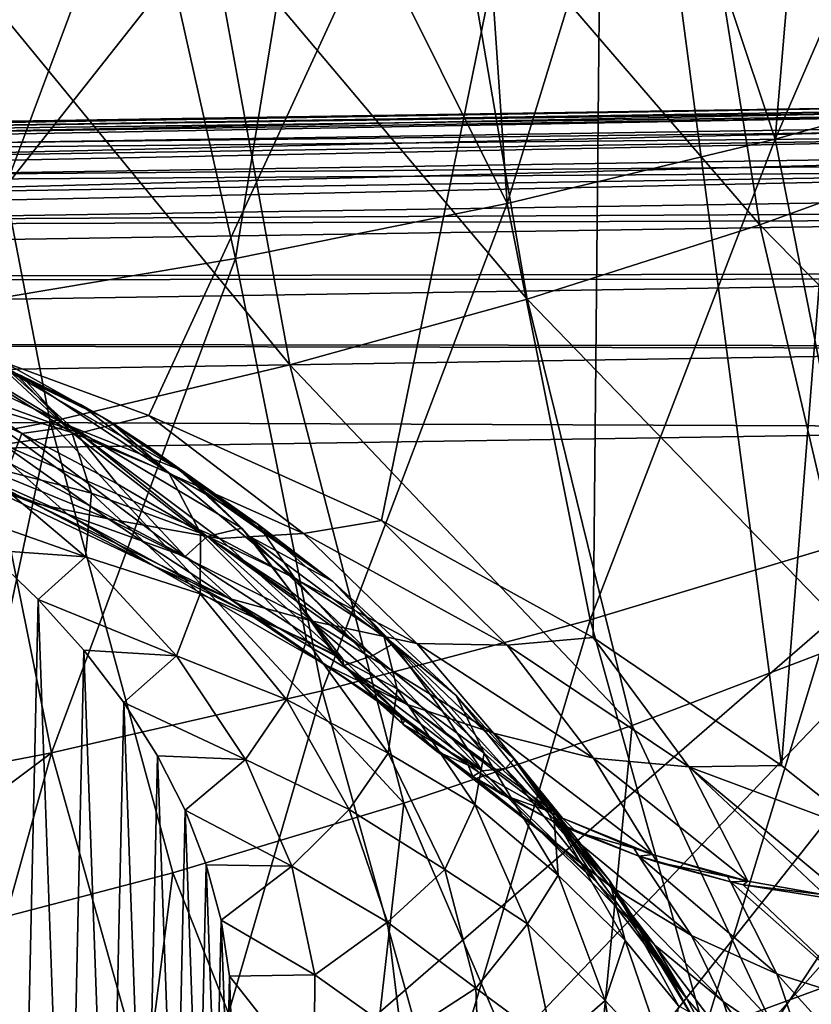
# Model space of a CAD drawing. Header units: metres. Extents: x -109 to 109, y -78 to 121.
# Tile 159 of 256: x -69.19 to -65.83, y 17.96 to 22.14. Entities that reach past the tile are written whole.
import ezdxf

# ---------------------------------------------------------------- set-up
doc = ezdxf.new("R2010")
doc.units = ezdxf.units.M
doc.layers.add('solid_508554_SW0001', color=7, linetype='CONTINUOUS')

msp = doc.modelspace()

# ---------------------------------------------------------------- linework, layer by layer
at = {"layer": 'solid_508554_SW0001'}
for points in [[(-50.993294, 17.104359, 18.146997), (-80.362289, 29.191317, 9.359159), (-81.084099, 11.886697, 20.357214)], [(-59.260422, 21.744301, 14.884842), (-59.990646, 22.288847, 14.510878), (-80.362289, 29.191317, 9.359159)], [(-58.51569, 21.215424, 15.249359), (-59.260422, 21.744301, 14.884842), (-80.362289, 29.191317, 9.359159)], [(-58.21777, 21.010979, 15.39064), (-58.51569, 21.215424, 15.249359), (-80.362289, 29.191317, 9.359159)], [(-57.757755, 20.702965, 15.603906), (-58.21777, 21.010979, 15.39064), (-80.362289, 29.191317, 9.359159)], [(-56.987602, 20.207561, 15.948038), (-57.757755, 20.702965, 15.603906), (-80.362289, 29.191317, 9.359159)], [(-56.207836, 19.730379, 16.280918), (-56.987602, 20.207561, 15.948038), (-80.362289, 29.191317, 9.359159)], [(-55.41935, 19.271812, 16.602261), (-56.207836, 19.730379, 16.280918), (-80.362289, 29.191317, 9.359159)], [(-54.744732, 18.897827, 16.865499), (-55.41935, 19.271812, 16.602261), (-80.362289, 29.191317, 9.359159)], [(-54.624622, 18.832989, 16.911255), (-54.744732, 18.897827, 16.865499), (-80.362289, 29.191317, 9.359159)], [(-53.824814, 18.414158, 17.207701), (-54.624622, 18.832989, 16.911255), (-80.362289, 29.191317, 9.359159)], [(-53.021309, 18.015802, 17.49124), (-53.824814, 18.414158, 17.207701), (-80.362289, 29.191317, 9.359159)], [(-52.213608, 17.636927, 17.762522), (-53.021309, 18.015802, 17.49124), (-80.362289, 29.191317, 9.359159)], [(-51.13327, 17.163078, 18.104404), (-52.213608, 17.636927, 17.762522), (-80.362289, 29.191317, 9.359159)], [(-50.993294, 17.104359, 18.146997), (-51.13327, 17.163078, 18.104404), (-80.362289, 29.191317, 9.359159)], [(-80.387276, 6.654893, -29.697725), (-79.621246, 24.952671, -39.252457), (-64.826683, 7.808982, -30.91048)], [(-79.621246, 24.952671, -39.252457), (-64.873642, 7.869113, -30.939934), (-64.826683, 7.808982, -30.91048)], [(-79.621246, 24.952671, -39.252457), (-66.059677, 9.499816, -31.742121), (-64.873642, 7.869113, -30.939934)], [(-79.621246, 24.952671, -39.252457), (-66.262306, 9.802677, -31.8918), (-66.059677, 9.499816, -31.742121)], [(-79.621246, 24.952671, -39.252457), (-67.165077, 11.258933, -32.614323), (-66.262306, 9.802677, -31.8918)], [(-79.621246, 24.952671, -39.252457), (-67.485687, 11.825353, -32.896553), (-67.165077, 11.258933, -32.614323)], [(-79.621246, 24.952671, -39.252457), (-68.137512, 13.078106, -33.523018), (-67.485687, 11.825353, -32.896553)], [(-79.621246, 24.952671, -39.252457), (-68.531021, 13.915599, -33.943481), (-68.137512, 13.078106, -33.523018)], [(-79.621246, 24.952671, -39.252457), (-68.970345, 14.945416, -34.462257), (-68.531021, 13.915599, -33.943481)], [(-79.621246, 24.952671, -39.252457), (-69.393433, 16.062546, -35.027119), (-68.970345, 14.945416, -34.462257)], [(-73.458595, 24.542562, 6.387039), (-66.705841, 24.654289, 6.56584), (-73.283516, 21.659458, 1.773109)], [(-66.705841, 24.654289, 6.56584), (-72.042702, 21.454233, 1.444681), (-73.283516, 21.659458, 1.773109)], [(-66.705841, 24.654289, 6.56584), (-70.84742, 21.183969, 1.012168), (-72.042702, 21.454233, 1.444681)], [(-66.705841, 24.654289, 6.56584), (-69.710106, 20.851372, 0.4799), (-70.84742, 21.183969, 1.012168)], [(-66.705841, 24.654289, 6.56584), (-68.642242, 20.460072, -0.146311), (-69.710106, 20.851372, 0.4799)], [(-66.705841, 24.654289, 6.56584), (-67.654594, 20.013899, -0.860337), (-68.642242, 20.460072, -0.146311)], [(-66.705841, 24.654289, 6.56584), (-66.756332, 19.517147, -1.655306), (-67.654594, 20.013899, -0.860337)], [(-66.705841, 24.654289, 6.56584), (-65.956345, 18.974257, -2.524111), (-66.756332, 19.517147, -1.655306)], [(-66.705841, 24.654289, 6.56584), (-65.510025, 24.652254, 6.562585), (-65.956345, 18.974257, -2.524111)], [(-65.510025, 24.652254, 6.562585), (-65.595711, 18.687075, -2.983698), (-65.956345, 18.974257, -2.524111)], [(-65.983765, 21.632599, -37.254818), (-65.832191, 23.419935, -38.055756), (-65.14048, 23.57373, -37.878468)], [(-64.870247, 21.941881, -37.012699), (-65.983765, 21.632599, -37.254818), (-65.14048, 23.57373, -37.878468)], [(-65.983765, 21.632599, -37.254818), (-66.534294, 23.280617, -38.203506), (-65.832191, 23.419935, -38.055756)], [(-65.087151, 21.618057, -33.243164), (-65.342827, 23.342867, -34.083305), (-66.332047, 23.042824, -34.345322)], [(-67.121071, 21.360088, -37.41848), (-67.244919, 23.15608, -38.321445), (-66.534294, 23.280617, -38.203506)], [(-65.983765, 21.632599, -37.254818), (-67.121071, 21.360088, -37.41848), (-66.534294, 23.280617, -38.203506)], [(-67.121071, 21.360088, -37.41848), (-67.962181, 23.04661, -38.409348), (-67.244919, 23.15608, -38.321445)], [(-68.275467, 21.125732, -37.503155), (-68.684181, 22.952465, -38.467045), (-67.962181, 23.04661, -38.409348)], [(-67.121071, 21.360088, -37.41848), (-68.275467, 21.125732, -37.503155), (-67.962181, 23.04661, -38.409348)], [(-66.048782, 21.268942, -33.463921), (-66.332047, 23.042824, -34.345322), (-67.349495, 22.779751, -34.527023)], [(-66.048782, 21.268942, -33.463921), (-65.087151, 21.618057, -33.243164), (-66.332047, 23.042824, -34.345322)], [(-69.440239, 20.93092, -37.508297), (-69.409004, 22.873882, -38.494408), (-68.684181, 22.952465, -38.467045)], [(-68.275467, 21.125732, -37.503155), (-69.440239, 20.93092, -37.508297), (-68.684181, 22.952465, -38.467045)], [(-67.036682, 20.95381, -33.606388), (-67.349495, 22.779751, -34.527023), (-68.387352, 22.55529, -34.627754)], [(-67.036682, 20.95381, -33.606388), (-66.048782, 21.268942, -33.463921), (-67.349495, 22.779751, -34.527023)], [(-68.043541, 20.674629, -33.6702), (-68.387352, 22.55529, -34.627754), (-69.437775, 22.371067, -34.646889)], [(-68.043541, 20.674629, -33.6702), (-67.036682, 20.95381, -33.606388), (-68.387352, 22.55529, -34.627754)], [(-69.062057, 20.433371, -33.655014), (-69.437775, 22.371067, -34.646889), (-70.085068, 20.232206, -33.560596)], [(-69.062057, 20.433371, -33.655014), (-68.043541, 20.674629, -33.6702), (-69.437775, 22.371067, -34.646889)], [(-65.64592, 19.930784, -36.3853), (-65.983765, 21.632599, -37.254818), (-64.870247, 21.941881, -37.012699)], [(-63.710815, 21.794643, 9.339501), (-80.523903, 21.531887, 8.885709), (-80.512398, 21.516426, 8.469574)], [(-63.710815, 21.794643, 9.339501), (-63.718479, 21.770319, 9.636626), (-80.523903, 21.531887, 8.885709)], [(-63.707085, 21.79587, 9.200975), (-63.710815, 21.794643, 9.339501), (-80.512398, 21.516426, 8.469574)], [(-63.699322, 21.779055, 8.923787), (-63.707085, 21.79587, 9.200975), (-80.512398, 21.516426, 8.469574)], [(-63.699322, 21.779055, 8.923787), (-80.512398, 21.516426, 8.469574), (-80.50016, 21.443455, 8.059617)], [(-63.694729, 21.75791, 8.766254), (-63.699322, 21.779055, 8.923787), (-80.50016, 21.443455, 8.059617)], [(-63.721359, 21.752537, 9.753398), (-80.534454, 21.489536, 9.299997), (-80.523903, 21.531887, 8.885709)], [(-63.721359, 21.752537, 9.753398), (-63.728661, 21.681799, 10.063983), (-80.534454, 21.489536, 9.299997)], [(-63.718479, 21.770319, 9.636626), (-63.721359, 21.752537, 9.753398), (-80.523903, 21.531887, 8.885709)], [(-63.687096, 21.706072, 8.514254), (-63.694729, 21.75791, 8.766254), (-80.50016, 21.443455, 8.059617)], [(-63.687096, 21.706072, 8.514254), (-80.50016, 21.443455, 8.059617), (-80.487427, 21.314381, 7.663742)], [(-63.681664, 21.657242, 8.341669), (-63.687096, 21.706072, 8.514254), (-80.487427, 21.314381, 7.663742)], [(-63.730751, 21.653547, 10.15751), (-80.543846, 21.390196, 9.704451), (-80.534454, 21.489536, 9.299997)], [(-63.730751, 21.653547, 10.15751), (-63.737419, 21.532185, 10.473996), (-80.543846, 21.390196, 9.704451)], [(-63.728661, 21.681799, 10.063983), (-63.730751, 21.653547, 10.15751), (-80.534454, 21.489536, 9.299997)], [(-63.674377, 21.577099, 8.118782), (-63.681664, 21.657242, 8.341669), (-80.487427, 21.314381, 7.663742)], [(-66.768036, 19.592203, -36.513882), (-67.121071, 21.360088, -37.41848), (-65.983765, 21.632599, -37.254818)], [(-65.64592, 19.930784, -36.3853), (-66.768036, 19.592203, -36.513882), (-65.983765, 21.632599, -37.254818)], [(-64.70787, 19.902414, -32.415154), (-65.087151, 21.618057, -33.243164), (-66.048782, 21.268942, -33.463921)], [(-63.674377, 21.577099, 8.118782), (-80.487427, 21.314381, 7.663742), (-80.474464, 21.131899, 7.289943)], [(-63.668171, 21.495998, 7.936211), (-63.674377, 21.577099, 8.118782), (-80.474464, 21.131899, 7.289943)], [(-63.737419, 21.532185, 10.473996), (-63.738808, 21.499577, 10.544061), (-80.543846, 21.390196, 9.704451)], [(-63.738808, 21.499577, 10.544061), (-80.551903, 21.235777, 10.091269), (-80.543846, 21.390196, 9.704451)], [(-63.738808, 21.499577, 10.544061), (-63.744568, 21.324644, 10.857984), (-80.551903, 21.235777, 10.091269)], [(-63.668171, 21.495998, 7.936211), (-80.474464, 21.131899, 7.289943), (-63.661411, 21.394615, 7.744982)], [(-69.888519, 15.997993, -1.602244), (-63.661411, 21.394615, 7.744982), (-80.474464, 21.131899, 7.289943)], [(-69.888519, 15.997993, -1.602244), (-69.189857, 15.607088, -2.27931), (-63.661411, 21.394615, 7.744982)], [(-69.189857, 15.607088, -2.27931), (-68.583122, 15.179529, -3.019865), (-63.661411, 21.394615, 7.744982)], [(-68.583122, 15.179529, -3.019865), (-68.075935, 14.720689, -3.814599), (-63.661411, 21.394615, 7.744982)], [(-67.906921, 19.290495, -36.563141), (-68.275467, 21.125732, -37.503155), (-67.121071, 21.360088, -37.41848)], [(-68.075935, 14.720689, -3.814599), (-67.67469, 14.236339, -4.653518), (-63.661411, 21.394615, 7.744982)], [(-66.768036, 19.592203, -36.513882), (-67.906921, 19.290495, -36.563141), (-67.121071, 21.360088, -37.41848)], [(-67.67469, 14.236339, -4.653518), (-67.384422, 13.732571, -5.52607), (-63.661411, 21.394615, 7.744982)], [(-67.384422, 13.732571, -5.52607), (-63.661411, 7.111581, -16.993959), (-63.661411, 21.394615, 7.744982)], [(-63.744568, 21.324644, 10.857984), (-63.745373, 21.293591, 10.905612), (-80.551903, 21.235777, 10.091269)], [(-63.745373, 21.293591, 10.905612), (-80.558464, 21.029257, 10.452997), (-80.551903, 21.235777, 10.091269)], [(-63.745373, 21.293591, 10.905612), (-63.749958, 21.063576, 11.207814), (-80.558464, 21.029257, 10.452997)], [(-65.636734, 19.507519, -32.595673), (-66.048782, 21.268942, -33.463921), (-67.036682, 20.95381, -33.606388)], [(-65.636734, 19.507519, -32.595673), (-64.70787, 19.902414, -32.415154), (-66.048782, 21.268942, -33.463921)], [(-69.055984, 19.027418, -36.532772), (-69.440239, 20.93092, -37.508297), (-68.275467, 21.125732, -37.503155)], [(-67.906921, 19.290495, -36.563141), (-69.055984, 19.027418, -36.532772), (-68.275467, 21.125732, -37.503155)], [(-63.750324, 21.039551, 11.235207), (-80.563408, 20.774622, 10.782657), (-80.558464, 21.029257, 10.452997)], [(-63.750324, 21.039551, 11.235207), (-63.753471, 20.754505, 11.516084), (-80.563408, 20.774622, 10.782657)], [(-63.749958, 21.063576, 11.207814), (-63.750324, 21.039551, 11.235207), (-80.558464, 21.029257, 10.452997)], [(-66.589767, 19.14377, -32.700207), (-67.036682, 20.95381, -33.606388), (-68.043541, 20.674629, -33.6702)], [(-66.589767, 19.14377, -32.700207), (-65.636734, 19.507519, -32.595673), (-67.036682, 20.95381, -33.606388)], [(-69.055984, 19.027418, -36.532772), (-70.208916, 18.805021, -36.422596), (-69.440239, 20.93092, -37.508297)], [(-68.938278, 20.385115, -0.304502), (-69.966713, 20.759102, 0.296079), (-69.710106, 20.851372, 0.4799)], [(-68.938278, 20.385115, -0.304502), (-69.710106, 20.851372, 0.4799), (-68.642242, 20.460072, -0.146311)], [(-68.83905, 20.452728, -4.64919), (-69.532265, 20.837761, -3.983553), (-69.228386, 20.642401, -3.811715)], [(-69.211594, 20.640289, -4.757524), (-69.532265, 20.837761, -3.983553), (-68.83905, 20.452728, -4.64919)], [(-63.753563, 20.742352, 11.526501), (-80.566635, 20.476778, 11.073894), (-80.563408, 20.774622, 10.782657)], [(-63.753471, 20.754505, 11.516084), (-63.753563, 20.742352, 11.526501), (-80.563408, 20.774622, 10.782657)], [(-69.181725, 20.383026, -3.110682), (-68.973808, 20.413479, -3.63091), (-69.786453, 20.801767, -2.958375)], [(-69.228386, 20.642401, -3.811715), (-69.786453, 20.801767, -2.958375), (-68.973808, 20.413479, -3.63091)], [(-69.608284, 20.584536, -2.778079), (-69.181725, 20.383026, -3.110682), (-69.786453, 20.801767, -2.958375)], [(-68.970406, 20.388023, -5.52487), (-69.606056, 20.783094, -4.840108), (-69.264351, 20.662338, -4.770273)], [(-69.438202, 20.529406, -5.541291), (-69.606056, 20.783094, -4.840108), (-68.970406, 20.388023, -5.52487)], [(-63.753563, 20.742352, 11.526501), (-63.755032, 20.407707, 11.77389), (-80.566635, 20.476778, 11.073894)], [(-69.261055, 20.33709, -0.519363), (-69.966713, 20.759102, 0.296079), (-68.938278, 20.385115, -0.304502)], [(-68.970406, 20.388023, -5.52487), (-69.264351, 20.662338, -4.770273), (-69.211594, 20.640289, -4.757524)], [(-67.560219, 18.813416, -32.728657), (-68.043541, 20.674629, -33.6702), (-69.062057, 20.433371, -33.655014)], [(-67.560219, 18.813416, -32.728657), (-66.589767, 19.14377, -32.700207), (-68.043541, 20.674629, -33.6702)], [(-68.5168, 20.231693, -4.521619), (-69.228386, 20.642401, -3.811715), (-68.973808, 20.413479, -3.63091)], [(-68.83905, 20.452728, -4.64919), (-69.228386, 20.642401, -3.811715), (-68.5168, 20.231693, -4.521619)], [(-69.183022, 20.627924, -4.750399), (-69.211594, 20.640289, -4.757524), (-68.83905, 20.452728, -4.64919)], [(-68.970406, 20.388023, -5.52487), (-69.211594, 20.640289, -4.757524), (-69.183022, 20.627924, -4.750399)], [(-68.932518, 20.505587, -4.679736), (-69.183022, 20.627924, -4.750399), (-68.83905, 20.452728, -4.64919)], [(-68.558403, 20.216066, -5.464692), (-69.183022, 20.627924, -4.750399), (-68.932518, 20.505587, -4.679736)], [(-68.970406, 20.388023, -5.52487), (-69.183022, 20.627924, -4.750399), (-68.558403, 20.216066, -5.464692)], [(-69.231743, 20.255459, -2.700621), (-69.181725, 20.383026, -3.110682), (-69.608284, 20.584536, -2.778079)], [(-68.886627, 20.129984, -6.233109), (-69.438202, 20.529406, -5.541291), (-68.970406, 20.388023, -5.52487)], [(-69.386696, 20.258144, -6.170133), (-69.438202, 20.529406, -5.541291), (-68.886627, 20.129984, -6.233109)], [(-68.932518, 20.505587, -4.679736), (-68.83905, 20.452728, -4.64919), (-68.807907, 20.434126, -4.638469)], [(-68.558403, 20.216066, -5.464692), (-68.932518, 20.505587, -4.679736), (-68.807907, 20.434126, -4.638469)], [(-80.566635, 20.476778, 11.073894), (-63.755032, 20.407707, 11.77389), (-80.568085, 20.144991, 11.318851)], [(-69.136345, 20.089407, -1.487629), (-70.044922, 20.450726, -0.899753), (-69.7575, 20.406616, -0.642418)], [(-69.432022, 20.203648, -1.7201), (-70.044922, 20.450726, -0.899753), (-69.136345, 20.089407, -1.487629)], [(-67.986618, 19.958836, -0.9892), (-68.938278, 20.385115, -0.304502), (-68.642242, 20.460072, -0.146311)], [(-68.807907, 20.434126, -4.638469), (-68.83905, 20.452728, -4.64919), (-68.5168, 20.231693, -4.521619)], [(-67.986618, 19.958836, -0.9892), (-68.642242, 20.460072, -0.146311), (-67.654594, 20.013899, -0.860337)], [(-70.34095, 13.018763, 16.237579), (-80.568085, 20.144991, 11.318851), (-63.755032, 20.407707, 11.77389)], [(-70.34095, 13.018763, 16.237579), (-63.755032, 20.407707, 11.77389), (-63.47995, 20.403948, 11.786469)], [(-70.34095, 13.018763, 16.237579), (-63.47995, 20.403948, 11.786469), (-63.204288, 20.38413, 11.809299)], [(-69.062057, 20.433371, -33.655014), (-70.085068, 20.232206, -33.560596), (-69.526314, 18.261187, -32.556591)], [(-68.988777, 20.040876, -2.485182), (-69.825829, 20.414665, -1.872055), (-69.432022, 20.203648, -1.7201)], [(-69.231743, 20.255459, -2.700621), (-69.825829, 20.414665, -1.872055), (-68.988777, 20.040876, -2.485182)], [(-68.815323, 20.021053, -1.267039), (-69.7575, 20.406616, -0.642418), (-69.261055, 20.33709, -0.519363)], [(-69.136345, 20.089407, -1.487629), (-69.7575, 20.406616, -0.642418), (-68.815323, 20.021053, -1.267039)], [(-68.541344, 18.5187, -32.680931), (-69.062057, 20.433371, -33.655014), (-69.526314, 18.261187, -32.556591)], [(-69.181725, 20.383026, -3.110682), (-68.777138, 20.169735, -3.4627), (-68.973808, 20.413479, -3.63091)], [(-68.541344, 18.5187, -32.680931), (-67.560219, 18.813416, -32.728657), (-69.062057, 20.433371, -33.655014)], [(-68.395744, 19.945313, -3.83307), (-68.248604, 19.981936, -4.37745), (-68.973808, 20.413479, -3.63091)], [(-68.5168, 20.231693, -4.521619), (-68.973808, 20.413479, -3.63091), (-68.248604, 19.981936, -4.37745)], [(-68.777138, 20.169735, -3.4627), (-68.395744, 19.945313, -3.83307), (-68.973808, 20.413479, -3.63091)], [(-68.64576, 20.328314, -4.577393), (-68.807907, 20.434126, -4.638469), (-68.5168, 20.231693, -4.521619)], [(-68.178215, 19.996538, -5.397844), (-68.807907, 20.434126, -4.638469), (-68.64576, 20.328314, -4.577393)], [(-68.558403, 20.216066, -5.464692), (-68.807907, 20.434126, -4.638469), (-68.178215, 19.996538, -5.397844)], [(-70.34095, 13.018763, 16.237579), (-63.204288, 20.38413, 11.809299), (-62.929871, 20.347977, 11.842491)], [(-68.343109, 19.936943, -1.164825), (-69.261055, 20.33709, -0.519363), (-68.938278, 20.385115, -0.304502)], [(-68.487946, 19.860893, -3.350024), (-69.181725, 20.383026, -3.110682), (-69.231743, 20.255459, -2.700621)], [(-68.487946, 19.860893, -3.350024), (-68.777138, 20.169735, -3.4627), (-69.181725, 20.383026, -3.110682)], [(-68.423477, 19.959616, -6.266893), (-68.970406, 20.388023, -5.52487), (-68.558403, 20.216066, -5.464692)], [(-68.886627, 20.129984, -6.233109), (-68.970406, 20.388023, -5.52487), (-68.423477, 19.959616, -6.266893)], [(-68.343109, 19.936943, -1.164825), (-68.938278, 20.385115, -0.304502), (-67.986618, 19.958836, -0.9892)], [(-70.34095, 13.018763, 16.237579), (-62.929871, 20.347977, 11.842491), (-62.658524, 20.295486, 11.885979)], [(-68.815323, 20.021053, -1.267039), (-69.261055, 20.33709, -0.519363), (-68.343109, 19.936943, -1.164825)], [(-68.64576, 20.328314, -4.577393), (-68.5168, 20.231693, -4.521619), (-68.485298, 20.20612, -4.506876)], [(-68.178215, 19.996538, -5.397844), (-68.64576, 20.328314, -4.577393), (-68.485298, 20.20612, -4.506876)], [(-70.34095, 13.018763, 16.237579), (-62.658524, 20.295486, 11.885979), (-62.391991, 20.226908, 11.939537)], [(-68.911697, 19.860256, -6.859295), (-69.576195, 20.093626, -6.508398), (-69.386696, 20.258144, -6.170133)], [(-68.911697, 19.860256, -6.859295), (-69.386696, 20.258144, -6.170133), (-68.886627, 20.129984, -6.233109)], [(-68.487946, 19.860893, -3.350024), (-69.231743, 20.255459, -2.700621), (-68.988777, 20.040876, -2.485182)], [(-68.485298, 20.20612, -4.506876), (-68.5168, 20.231693, -4.521619), (-68.248604, 19.981936, -4.37745)], [(-70.34095, 13.018763, 16.237579), (-62.391991, 20.226908, 11.939537), (-62.132004, 20.142603, 12.002872)], [(-68.622772, 19.821541, -2.344466), (-69.432022, 20.203648, -1.7201), (-69.136345, 20.089407, -1.487629)], [(-68.988777, 20.040876, -2.485182), (-69.432022, 20.203648, -1.7201), (-68.622772, 19.821541, -2.344466)], [(-68.023941, 19.771151, -6.235307), (-68.558403, 20.216066, -5.464692), (-68.178215, 19.996538, -5.397844)], [(-68.423477, 19.959616, -6.266893), (-68.558403, 20.216066, -5.464692), (-68.023941, 19.771151, -6.235307)], [(-68.402557, 20.134691, -4.465635), (-68.485298, 20.20612, -4.506876), (-68.248604, 19.981936, -4.37745)], [(-67.862091, 19.754847, -5.289875), (-68.485298, 20.20612, -4.506876), (-68.402557, 20.134691, -4.465635)], [(-68.178215, 19.996538, -5.397844), (-68.485298, 20.20612, -4.506876), (-67.862091, 19.754847, -5.289875)], [(-68.487946, 19.860893, -3.350024), (-68.395744, 19.945313, -3.83307), (-68.777138, 20.169735, -3.4627)], [(-70.34095, 13.018763, 16.237579), (-62.132004, 20.142603, 12.002872), (-61.880184, 20.043076, 12.075603)], [(-68.911697, 19.860256, -6.859295), (-68.886627, 20.129984, -6.233109), (-68.425018, 19.702986, -6.972691)], [(-68.425018, 19.702986, -6.972691), (-68.886627, 20.129984, -6.233109), (-68.423477, 19.959616, -6.266893)], [(-68.402557, 20.134691, -4.465635), (-68.248604, 19.981936, -4.37745), (-68.219025, 19.948936, -4.35841)], [(-67.862091, 19.754847, -5.289875), (-68.402557, 20.134691, -4.465635), (-68.219025, 19.948936, -4.35841)], [(-68.911697, 19.860256, -6.859295), (-69.33268, 19.889688, -6.861629), (-69.576195, 20.093626, -6.508398)], [(-68.301674, 19.68273, -2.149382), (-69.136345, 20.089407, -1.487629), (-68.815323, 20.021053, -1.267039)], [(-68.622772, 19.821541, -2.344466), (-69.136345, 20.089407, -1.487629), (-68.301674, 19.68273, -2.149382)], [(-70.34095, 13.018763, 16.237579), (-61.880184, 20.043076, 12.075603), (-61.63773, 19.928904, 12.157319)], [(-68.22892, 19.62524, -3.16694), (-68.988777, 20.040876, -2.485182), (-68.622772, 19.821541, -2.344466)], [(-68.487946, 19.860893, -3.350024), (-68.988777, 20.040876, -2.485182), (-68.22892, 19.62524, -3.16694)], [(-67.953186, 19.587542, -1.969413), (-68.815323, 20.021053, -1.267039), (-68.343109, 19.936943, -1.164825)], [(-68.301674, 19.68273, -2.149382), (-68.815323, 20.021053, -1.267039), (-67.953186, 19.587542, -1.969413)], [(-68.395744, 19.945313, -3.83307), (-68.038689, 19.710443, -4.220684), (-68.248604, 19.981936, -4.37745)], [(-68.038689, 19.710443, -4.220684), (-68.219025, 19.948936, -4.35841), (-68.248604, 19.981936, -4.37745)], [(-67.645264, 19.524857, -6.214821), (-68.178215, 19.996538, -5.397844), (-67.862091, 19.754847, -5.289875)], [(-68.023941, 19.771151, -6.235307), (-68.178215, 19.996538, -5.397844), (-67.645264, 19.524857, -6.214821)], [(-67.121063, 19.484711, -1.750776), (-67.986618, 19.958836, -0.9892), (-67.654594, 20.013899, -0.860337)], [(-67.121063, 19.484711, -1.750776), (-67.654594, 20.013899, -0.860337), (-66.756332, 19.517147, -1.655306)], [(-67.823822, 19.430279, -4.058933), (-68.395744, 19.945313, -3.83307), (-68.487946, 19.860893, -3.350024)], [(-68.425018, 19.702986, -6.972691), (-68.423477, 19.959616, -6.266893), (-67.973633, 19.503845, -7.05631)], [(-67.973633, 19.503845, -7.05631), (-68.423477, 19.959616, -6.266893), (-68.023941, 19.771151, -6.235307)], [(-68.02565, 19.689964, -4.209006), (-68.038689, 19.710443, -4.220684), (-68.395744, 19.945313, -3.83307)], [(-68.02565, 19.689964, -4.209006), (-68.395744, 19.945313, -3.83307), (-68.012604, 19.669806, -4.197225)], [(-67.823822, 19.430279, -4.058933), (-68.012604, 19.669806, -4.197225), (-68.395744, 19.945313, -3.83307)], [(-67.504959, 19.491465, -1.88345), (-68.343109, 19.936943, -1.164825), (-67.986618, 19.958836, -0.9892)], [(-67.953186, 19.587542, -1.969413), (-68.343109, 19.936943, -1.164825), (-67.504959, 19.491465, -1.88345)], [(-68.038689, 19.710443, -4.220684), (-68.200851, 19.927963, -4.3463), (-68.219025, 19.948936, -4.35841)], [(-67.691223, 19.441072, -4.61305), (-68.219025, 19.948936, -4.35841), (-68.200851, 19.927963, -4.3463)], [(-67.862091, 19.754847, -5.289875), (-68.219025, 19.948936, -4.35841), (-67.605476, 19.49011, -5.153557)], [(-67.691223, 19.441072, -4.61305), (-67.605476, 19.49011, -5.153557), (-68.219025, 19.948936, -4.35841)], [(-67.504959, 19.491465, -1.88345), (-67.986618, 19.958836, -0.9892), (-67.121063, 19.484711, -1.750776)], [(-70.34095, 13.018763, 16.237579), (-61.63773, 19.928904, 12.157319), (-61.405636, 19.800585, 12.247663)], [(-67.691223, 19.441072, -4.61305), (-68.200851, 19.927963, -4.3463), (-68.038689, 19.710443, -4.220684)], [(-66.283447, 17.846615, -35.626114), (-66.768036, 19.592203, -36.513882), (-65.64592, 19.930784, -36.3853)], [(-65.181473, 18.250164, -35.531883), (-66.283447, 17.846615, -35.626114), (-65.64592, 19.930784, -36.3853)], [(-69.33268, 19.889688, -6.861629), (-69.113304, 19.679195, -7.226215), (-69.192932, 16.017799, -13.567938)], [(-68.911697, 19.860256, -6.859295), (-69.113304, 19.679195, -7.226215), (-69.33268, 19.889688, -6.861629)], [(-68.525368, 19.439058, -7.588834), (-69.113304, 19.679195, -7.226215), (-68.911697, 19.860256, -6.859295)], [(-68.525368, 19.439058, -7.588834), (-68.911697, 19.860256, -6.859295), (-68.425018, 19.702986, -6.972691)], [(-67.823822, 19.430279, -4.058933), (-68.487946, 19.860893, -3.350024), (-68.22892, 19.62524, -3.16694)], [(-67.889359, 19.400265, -3.032823), (-68.622772, 19.821541, -2.344466), (-68.301674, 19.68273, -2.149382)], [(-68.22892, 19.62524, -3.16694), (-68.622772, 19.821541, -2.344466), (-67.889359, 19.400265, -3.032823)], [(-70.34095, 13.018763, 16.237579), (-61.405636, 19.800585, 12.247663), (-61.184933, 19.658596, 12.346293)], [(-67.588776, 19.299959, -7.051435), (-68.023941, 19.771151, -6.235307), (-67.645264, 19.524857, -6.214821)], [(-67.973633, 19.503845, -7.05631), (-68.023941, 19.771151, -6.235307), (-67.588776, 19.299959, -7.051435)], [(-67.338257, 19.270412, -6.12894), (-67.862091, 19.754847, -5.289875), (-67.605476, 19.49011, -5.153557)], [(-67.645264, 19.524857, -6.214821), (-67.862091, 19.754847, -5.289875), (-67.338257, 19.270412, -6.12894)], [(-68.525368, 19.439058, -7.588834), (-68.425018, 19.702986, -6.972691), (-68.058846, 19.253458, -7.751296)], [(-68.058846, 19.253458, -7.751296), (-68.425018, 19.702986, -6.972691), (-67.973633, 19.503845, -7.05631)], [(-68.02565, 19.689964, -4.209006), (-68.012604, 19.669806, -4.197225), (-68.038689, 19.710443, -4.220684)], [(-67.691223, 19.441072, -4.61305), (-68.038689, 19.710443, -4.220684), (-68.012604, 19.669806, -4.197225)], [(-70.34095, 13.018763, 16.237579), (-61.184933, 19.658596, 12.346293), (-60.976711, 19.503632, 12.45273)], [(-69.113304, 19.679195, -7.226215), (-68.989128, 16.231842, -13.197205), (-69.192932, 16.017799, -13.567938)], [(-69.113304, 19.679195, -7.226215), (-68.918686, 19.46278, -7.601057), (-68.989128, 16.231842, -13.197205)], [(-68.525368, 19.439058, -7.588834), (-68.918686, 19.46278, -7.601057), (-69.113304, 19.679195, -7.226215)], [(-67.549004, 19.234894, -2.878118), (-68.301674, 19.68273, -2.149382), (-67.953186, 19.587542, -1.969413)], [(-67.889359, 19.400265, -3.032823), (-68.301674, 19.68273, -2.149382), (-67.549004, 19.234894, -2.878118)], [(-67.815338, 19.3985, -4.040586), (-67.691223, 19.441072, -4.61305), (-68.012604, 19.669806, -4.197225)], [(-67.857033, 19.448317, -4.069348), (-68.012604, 19.669806, -4.197225), (-67.823822, 19.430279, -4.058933)], [(-67.857033, 19.448317, -4.069348), (-67.815338, 19.3985, -4.040586), (-68.012604, 19.669806, -4.197225)], [(-67.554764, 19.17256, -3.910139), (-68.22892, 19.62524, -3.16694), (-67.889359, 19.400265, -3.032823)], [(-67.577751, 19.191887, -3.921298), (-68.22892, 19.62524, -3.16694), (-67.554764, 19.17256, -3.910139)], [(-67.819962, 19.425989, -4.056457), (-67.823822, 19.430279, -4.058933), (-68.22892, 19.62524, -3.16694)], [(-67.577751, 19.191887, -3.921298), (-67.819962, 19.425989, -4.056457), (-68.22892, 19.62524, -3.16694)], [(-67.17984, 19.11072, -2.742006), (-67.953186, 19.587542, -1.969413), (-67.504959, 19.491465, -1.88345)], [(-67.549004, 19.234894, -2.878118), (-67.953186, 19.587542, -1.969413), (-67.17984, 19.11072, -2.742006)], [(-67.401787, 17.478676, -35.64072), (-67.906921, 19.290495, -36.563141), (-66.768036, 19.592203, -36.513882)], [(-66.283447, 17.846615, -35.626114), (-67.401787, 17.478676, -35.64072), (-66.768036, 19.592203, -36.513882)], [(-67.218834, 19.026829, -7.077431), (-67.645264, 19.524857, -6.214821), (-67.338257, 19.270412, -6.12894)], [(-67.588776, 19.299959, -7.051435), (-67.645264, 19.524857, -6.214821), (-67.218834, 19.026829, -7.077431)], [(-70.34095, 13.018763, 16.237579), (-60.976711, 19.503632, 12.45273), (-60.782089, 19.336554, 12.56638)], [(-68.058846, 19.253458, -7.751296), (-67.973633, 19.503845, -7.05631), (-67.626282, 19.026192, -7.88363)], [(-67.626282, 19.026192, -7.88363), (-67.973633, 19.503845, -7.05631), (-67.588776, 19.299959, -7.051435)], [(-67.691223, 19.441072, -4.61305), (-67.396088, 19.20462, -5.043542), (-67.605476, 19.49011, -5.153557)], [(-67.338257, 19.270412, -6.12894), (-67.605476, 19.49011, -5.153557), (-67.092636, 19.000479, -6.001626)], [(-67.128387, 18.960772, -5.487525), (-67.092636, 19.000479, -6.001626), (-67.605476, 19.49011, -5.153557)], [(-67.396088, 19.20462, -5.043542), (-67.128387, 18.960772, -5.487525), (-67.605476, 19.49011, -5.153557)], [(-66.754692, 19.0051, -2.668136), (-67.504959, 19.491465, -1.88345), (-67.121063, 19.484711, -1.750776)], [(-67.17984, 19.11072, -2.742006), (-67.504959, 19.491465, -1.88345), (-66.754692, 19.0051, -2.668136)], [(-66.350342, 18.967621, -2.581522), (-67.121063, 19.484711, -1.750776), (-66.756332, 19.517147, -1.655306)], [(-66.754692, 19.0051, -2.668136), (-67.121063, 19.484711, -1.750776), (-66.350342, 18.967621, -2.581522)], [(-66.350342, 18.967621, -2.581522), (-66.756332, 19.517147, -1.655306), (-65.956345, 18.974257, -2.524111)], [(-65.797493, 17.448919, -31.803141), (-65.636734, 19.507519, -32.595673), (-66.589767, 19.14377, -32.700207)], [(-68.918686, 19.46278, -7.601057), (-68.810379, 16.451416, -12.816892), (-68.989128, 16.231842, -13.197205)], [(-68.918686, 19.46278, -7.601057), (-68.749397, 19.241087, -7.985039), (-68.810379, 16.451416, -12.816892)], [(-68.525368, 19.439058, -7.588834), (-68.749397, 19.241087, -7.985039), (-68.918686, 19.46278, -7.601057)], [(-68.232231, 18.99947, -8.350224), (-68.749397, 19.241087, -7.985039), (-68.525368, 19.439058, -7.588834)], [(-68.232231, 18.99947, -8.350224), (-68.525368, 19.439058, -7.588834), (-68.058846, 19.253458, -7.751296)], [(-67.857033, 19.448317, -4.069348), (-67.823822, 19.430279, -4.058933), (-67.819962, 19.425989, -4.056457)], [(-67.857033, 19.448317, -4.069348), (-67.819962, 19.425989, -4.056457), (-67.815338, 19.3985, -4.040586)], [(-67.227837, 18.951263, -4.85569), (-67.691223, 19.441072, -4.61305), (-67.815338, 19.3985, -4.040586)], [(-67.227837, 18.951263, -4.85569), (-67.396088, 19.20462, -5.043542), (-67.691223, 19.441072, -4.61305)], [(-67.239632, 18.944401, -3.778411), (-67.889359, 19.400265, -3.032823), (-67.549004, 19.234894, -2.878118)], [(-67.287376, 18.975136, -3.796156), (-67.889359, 19.400265, -3.032823), (-67.239632, 18.944401, -3.778411)], [(-67.287376, 18.975136, -3.796156), (-67.554764, 19.17256, -3.910139), (-67.889359, 19.400265, -3.032823)], [(-67.815338, 19.3985, -4.040586), (-67.819962, 19.425989, -4.056457), (-67.577751, 19.191887, -3.921298)], [(-67.815338, 19.3985, -4.040586), (-67.577751, 19.191887, -3.921298), (-67.659348, 19.234812, -3.94608)], [(-67.815338, 19.3985, -4.040586), (-67.659348, 19.234812, -3.94608), (-67.564026, 19.148659, -3.896339)], [(-67.227837, 18.951263, -4.85569), (-67.815338, 19.3985, -4.040586), (-67.564026, 19.148659, -3.896339)], [(-70.34095, 13.018763, 16.237579), (-60.782089, 19.336554, 12.56638), (-60.602165, 19.158264, 12.686629)], [(-68.530052, 17.148476, -35.575611), (-69.055984, 19.027418, -36.532772), (-67.906921, 19.290495, -36.563141)], [(-67.401787, 17.478676, -35.64072), (-68.530052, 17.148476, -35.575611), (-67.906921, 19.290495, -36.563141)], [(-67.626282, 19.026192, -7.88363), (-67.588776, 19.299959, -7.051435), (-67.258018, 18.808012, -7.903514)], [(-67.258018, 18.808012, -7.903514), (-67.588776, 19.299959, -7.051435), (-67.218834, 19.026829, -7.077431)], [(-66.922684, 18.76041, -7.012289), (-67.338257, 19.270412, -6.12894), (-67.092636, 19.000479, -6.001626)], [(-67.218834, 19.026829, -7.077431), (-67.338257, 19.270412, -6.12894), (-66.922684, 18.76041, -7.012289)], [(-68.749397, 19.241087, -7.985039), (-68.657272, 16.675789, -12.428267), (-68.810379, 16.451416, -12.816892)], [(-68.749397, 19.241087, -7.985039), (-68.605995, 19.014847, -8.376898), (-68.657272, 16.675789, -12.428267)], [(-68.232231, 18.99947, -8.350224), (-68.605995, 19.014847, -8.376898), (-68.749397, 19.241087, -7.985039)], [(-68.232231, 18.99947, -8.350224), (-68.058846, 19.253458, -7.751296), (-67.792419, 18.786713, -8.559722)], [(-67.792419, 18.786713, -8.559722), (-68.058846, 19.253458, -7.751296), (-67.626282, 19.026192, -7.88363)], [(-67.659348, 19.234812, -3.94608), (-67.577751, 19.191887, -3.921298), (-67.564026, 19.148659, -3.896339)], [(-66.886566, 18.750786, -3.666628), (-67.549004, 19.234894, -2.878118), (-67.17984, 19.11072, -2.742006)], [(-66.95343, 18.783325, -3.685415), (-67.549004, 19.234894, -2.878118), (-66.886566, 18.750786, -3.666628)], [(-66.95343, 18.783325, -3.685415), (-67.239632, 18.944401, -3.778411), (-67.549004, 19.234894, -2.878118)], [(-67.564026, 19.148659, -3.896339), (-67.577751, 19.191887, -3.921298), (-67.554764, 19.17256, -3.910139)], [(-67.227837, 18.951263, -4.85569), (-67.128387, 18.960772, -5.487525), (-67.396088, 19.20462, -5.043542)], [(-70.34095, 13.018763, 16.237579), (-60.602165, 19.158264, 12.686629), (-60.437805, 18.969643, 12.812885)], [(-67.564026, 19.148659, -3.896339), (-67.554764, 19.17256, -3.910139), (-67.420639, 19.034122, -3.830213)], [(-67.564026, 19.148659, -3.896339), (-67.420639, 19.034122, -3.830213), (-67.266373, 18.927233, -3.768499)], [(-66.977959, 18.692844, -4.729536), (-67.564026, 19.148659, -3.896339), (-67.266373, 18.927233, -3.768499)], [(-67.227837, 18.951263, -4.85569), (-67.564026, 19.148659, -3.896339), (-66.977959, 18.692844, -4.729536)], [(-66.795166, 17.035749, -31.812817), (-66.589767, 19.14377, -32.700207), (-67.560219, 18.813416, -32.728657)], [(-67.420639, 19.034122, -3.830213), (-67.554764, 19.17256, -3.910139), (-67.287376, 18.975136, -3.796156)], [(-66.795166, 17.035749, -31.812817), (-65.797493, 17.448919, -31.803141), (-66.589767, 19.14377, -32.700207)], [(-66.503296, 18.595558, -3.577008), (-67.17984, 19.11072, -2.742006), (-66.754692, 19.0051, -2.668136)], [(-66.886566, 18.750786, -3.666628), (-67.17984, 19.11072, -2.742006), (-66.503296, 18.595558, -3.577008)], [(-69.055984, 19.027418, -36.532772), (-70.072968, 18.266277, -36.147511), (-70.208916, 18.805021, -36.422596)], [(-69.055984, 19.027418, -36.532772), (-69.661705, 16.857153, -35.430187), (-70.072968, 18.266277, -36.147511)], [(-68.530052, 17.148476, -35.575611), (-69.661705, 16.857153, -35.430187), (-69.055984, 19.027418, -36.532772)], [(-67.792419, 18.786713, -8.559722), (-67.626282, 19.026192, -7.88363), (-67.385605, 18.532396, -8.73891)], [(-67.385605, 18.532396, -8.73891), (-67.626282, 19.026192, -7.88363), (-67.258018, 18.808012, -7.903514)], [(-67.420639, 19.034122, -3.830213), (-67.287376, 18.975136, -3.796156), (-67.266373, 18.927233, -3.768499)], [(-67.258018, 18.808012, -7.903514), (-67.218834, 19.026829, -7.077431), (-66.904045, 18.508446, -7.975296)], [(-66.904045, 18.508446, -7.975296), (-67.218834, 19.026829, -7.077431), (-66.922684, 18.76041, -7.012289)], [(-68.605995, 19.014847, -8.376898), (-68.530327, 16.904217, -12.032618), (-68.657272, 16.675789, -12.428267)], [(-68.605995, 19.014847, -8.376898), (-68.488991, 18.784845, -8.775274), (-68.530327, 16.904217, -12.032618)], [(-68.232231, 18.99947, -8.350224), (-68.488991, 18.784845, -8.775274), (-68.605995, 19.014847, -8.376898)], [(-68.035698, 18.546629, -9.134567), (-68.488991, 18.784845, -8.775274), (-68.232231, 18.99947, -8.350224)], [(-68.035698, 18.546629, -9.134567), (-68.232231, 18.99947, -8.350224), (-67.792419, 18.786713, -8.559722)], [(-67.128387, 18.960772, -5.487525), (-66.888916, 18.710241, -5.943649), (-67.092636, 19.000479, -6.001626)], [(-66.922684, 18.76041, -7.012289), (-67.092636, 19.000479, -6.001626), (-66.687225, 18.486279, -6.892244)], [(-66.678383, 18.453775, -6.410535), (-66.687225, 18.486279, -6.892244), (-67.092636, 19.000479, -6.001626)], [(-66.888916, 18.710241, -5.943649), (-66.678383, 18.453775, -6.410535), (-67.092636, 19.000479, -6.001626)], [(-66.09919, 18.482368, -3.511657), (-66.754692, 19.0051, -2.668136), (-66.350342, 18.967621, -2.581522)], [(-66.503296, 18.595558, -3.577008), (-66.754692, 19.0051, -2.668136), (-66.09919, 18.482368, -3.511657)], [(-70.34095, 13.018763, 16.237579), (-60.437805, 18.969643, 12.812885), (-60.289627, 18.771524, 12.944592)], [(-67.266373, 18.927233, -3.768499), (-67.287376, 18.975136, -3.796156), (-67.239632, 18.944401, -3.778411)], [(-67.266373, 18.927233, -3.768499), (-67.239632, 18.944401, -3.778411), (-67.142242, 18.851402, -3.724719)], [(-67.142242, 18.851402, -3.724719), (-67.239632, 18.944401, -3.778411), (-66.95343, 18.783325, -3.685415)], [(-66.740646, 18.478281, -5.7193), (-67.128387, 18.960772, -5.487525), (-67.227837, 18.951263, -4.85569)], [(-66.740646, 18.478281, -5.7193), (-67.227837, 18.951263, -4.85569), (-66.977959, 18.692844, -4.729536)], [(-66.740646, 18.478281, -5.7193), (-66.888916, 18.710241, -5.943649), (-67.128387, 18.960772, -5.487525)], [(-66.350342, 18.967621, -2.581522), (-65.956345, 18.974257, -2.524111), (-65.595711, 18.687075, -2.983698)], [(-65.68129, 18.413412, -3.471845), (-66.350342, 18.967621, -2.581522), (-65.595711, 18.687075, -2.983698)], [(-65.772362, 18.424433, -3.478208), (-66.350342, 18.967621, -2.581522), (-65.68129, 18.413412, -3.471845)], [(-65.772362, 18.424433, -3.478208), (-66.09919, 18.482368, -3.511657), (-66.350342, 18.967621, -2.581522)], [(-67.266373, 18.927233, -3.768499), (-67.142242, 18.851402, -3.724719), (-66.930054, 18.739407, -3.660058)], [(-66.683456, 18.462027, -4.622893), (-67.266373, 18.927233, -3.768499), (-66.930054, 18.739407, -3.660058)], [(-66.977959, 18.692844, -4.729536), (-67.266373, 18.927233, -3.768499), (-66.683456, 18.462027, -4.622893)], [(-67.142242, 18.851402, -3.724719), (-66.95343, 18.783325, -3.685415), (-66.930054, 18.739407, -3.660058)], [(-67.805138, 16.660881, -31.737638), (-67.560219, 18.813416, -32.728657), (-68.541344, 18.5187, -32.680931)], [(-67.805138, 16.660881, -31.737638), (-66.795166, 17.035749, -31.812817), (-67.560219, 18.813416, -32.728657)], [(-70.34095, 13.018763, 16.237579), (-60.289627, 18.771524, 12.944592), (-60.158287, 18.564722, 13.081207)], [(-68.488991, 18.784845, -8.775274), (-68.429962, 17.135942, -11.631257), (-68.530327, 16.904217, -12.032618)], [(-68.488991, 18.784845, -8.775274), (-68.398773, 18.551884, -9.178775), (-68.429962, 17.135942, -11.631257)], [(-68.035698, 18.546629, -9.134567), (-68.398773, 18.551884, -9.178775), (-68.488991, 18.784845, -8.775274)], [(-68.035698, 18.546629, -9.134567), (-67.792419, 18.786713, -8.559722), (-67.628899, 18.308266, -9.388417)], [(-67.628899, 18.308266, -9.388417), (-67.792419, 18.786713, -8.559722), (-67.385605, 18.532396, -8.73891)], [(-67.385605, 18.532396, -8.73891), (-67.258018, 18.808012, -7.903514), (-67.035538, 18.301071, -8.781562)], [(-67.035538, 18.301071, -8.781562), (-67.258018, 18.808012, -7.903514), (-66.904045, 18.508446, -7.975296)], [(-66.930054, 18.739407, -3.660058), (-66.95343, 18.783325, -3.685415), (-66.886566, 18.750786, -3.666628)], [(-66.930054, 18.739407, -3.660058), (-66.886566, 18.750786, -3.666628), (-66.828781, 18.692875, -3.633193)], [(-66.930054, 18.739407, -3.660058), (-66.828781, 18.692875, -3.633193), (-66.562553, 18.589005, -3.573223)], [(-66.338341, 18.251633, -4.560268), (-66.930054, 18.739407, -3.660058), (-66.562553, 18.589005, -3.573223)], [(-66.683456, 18.462027, -4.622893), (-66.930054, 18.739407, -3.660058), (-66.338341, 18.251633, -4.560268)], [(-66.620277, 18.230867, -7.929482), (-66.922684, 18.76041, -7.012289), (-66.687225, 18.486279, -6.892244)], [(-66.904045, 18.508446, -7.975296), (-66.922684, 18.76041, -7.012289), (-66.620277, 18.230867, -7.929482)], [(-66.582611, 18.62359, -3.593191), (-66.886566, 18.750786, -3.666628), (-66.503296, 18.595558, -3.577008)], [(-66.828781, 18.692875, -3.633193), (-66.886566, 18.750786, -3.666628), (-66.582611, 18.62359, -3.593191)], [(-66.494026, 18.211889, -5.610797), (-66.977959, 18.692844, -4.729536), (-66.683456, 18.462027, -4.622893)], [(-66.740646, 18.478281, -5.7193), (-66.977959, 18.692844, -4.729536), (-66.494026, 18.211889, -5.610797)], [(-66.357529, 17.983366, -6.622933), (-66.678383, 18.453775, -6.410535), (-66.888916, 18.710241, -5.943649)], [(-66.357529, 17.983366, -6.622933), (-66.888916, 18.710241, -5.943649), (-66.740646, 18.478281, -5.7193)], [(-66.828781, 18.692875, -3.633193), (-66.582611, 18.62359, -3.593191), (-66.562553, 18.589005, -3.573223)], [(-66.562553, 18.589005, -3.573223), (-66.582611, 18.62359, -3.593191), (-66.503296, 18.595558, -3.577008)], [(-70.34095, 13.018763, 16.237579), (-60.158287, 18.564722, 13.081207), (-60.044533, 18.350201, 13.22209)], [(-66.562553, 18.589005, -3.573223), (-66.503296, 18.595558, -3.577008), (-66.484451, 18.563202, -3.558326)], [(-66.562553, 18.589005, -3.573223), (-66.484451, 18.563202, -3.558326), (-66.172508, 18.479334, -3.509905)], [(-65.975922, 18.08934, -4.500132), (-66.562553, 18.589005, -3.573223), (-66.172508, 18.479334, -3.509905)], [(-66.338341, 18.251633, -4.560268), (-66.562553, 18.589005, -3.573223), (-65.975922, 18.08934, -4.500132)], [(-66.185127, 18.502468, -3.523262), (-66.503296, 18.595558, -3.577008), (-66.09919, 18.482368, -3.511657)], [(-66.484451, 18.563202, -3.558326), (-66.503296, 18.595558, -3.577008), (-66.185127, 18.502468, -3.523262)], [(-66.484451, 18.563202, -3.558326), (-66.185127, 18.502468, -3.523262), (-66.172508, 18.479334, -3.509905)], [(-68.541344, 18.5187, -32.680931), (-69.526314, 18.261187, -32.556591), (-68.819611, 16.32682, -31.577486)], [(-67.805138, 16.660881, -31.737638), (-68.541344, 18.5187, -32.680931), (-68.819611, 16.32682, -31.577486)], [(-68.398773, 18.551884, -9.178775), (-68.356529, 17.370193, -11.225523), (-68.429962, 17.135942, -11.631257)], [(-68.398773, 18.551884, -9.178775), (-68.335648, 18.316757, -9.586024), (-68.356529, 17.370193, -11.225523)], [(-68.035698, 18.546629, -9.134567), (-68.335648, 18.316757, -9.586024), (-68.398773, 18.551884, -9.178775)], [(-67.93808, 18.085827, -9.932699), (-68.335648, 18.316757, -9.586024), (-68.035698, 18.546629, -9.134567)], [(-67.93808, 18.085827, -9.932699), (-68.035698, 18.546629, -9.134567), (-67.628899, 18.308266, -9.388417)], [(-67.628899, 18.308266, -9.388417), (-67.385605, 18.532396, -8.73891), (-67.254486, 18.028395, -9.611867)], [(-67.254486, 18.028395, -9.611867), (-67.385605, 18.532396, -8.73891), (-67.035538, 18.301071, -8.781562)], [(-67.035538, 18.301071, -8.781562), (-66.904045, 18.508446, -7.975296), (-66.704681, 17.975945, -8.897615)], [(-66.704681, 17.975945, -8.897615), (-66.904045, 18.508446, -7.975296), (-66.620277, 18.230867, -7.929482)], [(-66.357529, 17.983366, -6.622933), (-66.740646, 18.478281, -5.7193), (-66.494026, 18.211889, -5.610797)], [(-66.620277, 18.230867, -7.929482), (-66.687225, 18.486279, -6.892244), (-66.39386, 17.953386, -7.815242)], [(-66.34655, 17.926182, -7.371003), (-66.39386, 17.953386, -7.815242), (-66.687225, 18.486279, -6.892244)], [(-66.497414, 18.192158, -6.886792), (-66.34655, 17.926182, -7.371003), (-66.687225, 18.486279, -6.892244)], [(-66.678383, 18.453775, -6.410535), (-66.497414, 18.192158, -6.886792), (-66.687225, 18.486279, -6.892244)], [(-66.172508, 18.479334, -3.509905), (-66.185127, 18.502468, -3.523262), (-66.09919, 18.482368, -3.511657)], [(-66.172508, 18.479334, -3.509905), (-66.09919, 18.482368, -3.511657), (-66.118919, 18.467852, -3.503276)], [(-65.591301, 17.966887, -4.465219), (-66.172508, 18.479334, -3.509905), (-66.118919, 18.467852, -3.503276)], [(-65.975922, 18.08934, -4.500132), (-66.172508, 18.479334, -3.509905), (-65.591301, 17.966887, -4.465219)], [(-66.118919, 18.467852, -3.503276), (-66.09919, 18.482368, -3.511657), (-65.772362, 18.424433, -3.478208)], [(-66.203934, 17.971668, -5.524987), (-66.683456, 18.462027, -4.622893), (-66.338341, 18.251633, -4.560268)], [(-66.494026, 18.211889, -5.610797), (-66.683456, 18.462027, -4.622893), (-66.203934, 17.971668, -5.524987)], [(-66.357529, 17.983366, -6.622933), (-66.497414, 18.192158, -6.886792), (-66.678383, 18.453775, -6.410535)], [(-66.118919, 18.467852, -3.503276), (-65.772362, 18.424433, -3.478208), (-65.768532, 18.412683, -3.471425)], [(-65.591301, 17.966887, -4.465219), (-66.118919, 18.467852, -3.503276), (-65.768532, 18.412683, -3.471425)], [(-70.34095, 13.018763, 16.237579), (-60.044533, 18.350201, 13.22209), (-59.949039, 18.129309, 13.366356)], [(-68.335648, 18.316757, -9.586024), (-68.310265, 17.606184, -10.816773), (-68.356529, 17.370193, -11.225523)], [(-68.335648, 18.316757, -9.586024), (-68.299797, 18.080248, -9.995673), (-68.310265, 17.606184, -10.816773)], [(-67.93808, 18.085827, -9.932699), (-68.299797, 18.080248, -9.995673), (-68.335648, 18.316757, -9.586024)], [(-67.93808, 18.085827, -9.932699), (-67.628899, 18.308266, -9.388417), (-67.570221, 17.823771, -10.227588)], [(-67.570221, 17.823771, -10.227588), (-67.628899, 18.308266, -9.388417), (-67.254486, 18.028395, -9.611867)], [(-67.254486, 18.028395, -9.611867), (-67.035538, 18.301071, -8.781562), (-66.923943, 17.785076, -9.675289)], [(-66.923943, 17.785076, -9.675289), (-67.035538, 18.301071, -8.781562), (-66.704681, 17.975945, -8.897615)], [(-68.819611, 16.32682, -31.577486), (-69.526314, 18.261187, -32.556591), (-69.34861, 17.730978, -32.28759)], [(-66.704681, 17.975945, -8.897615), (-66.620277, 18.230867, -7.929482), (-66.434608, 17.688044, -8.869683)], [(-66.434608, 17.688044, -8.869683), (-66.620277, 18.230867, -7.929482), (-66.39386, 17.953386, -7.815242)], [(-65.856651, 17.737595, -5.510022), (-66.338341, 18.251633, -4.560268), (-65.975922, 18.08934, -4.500132)], [(-66.203934, 17.971668, -5.524987), (-66.338341, 18.251633, -4.560268), (-65.856651, 17.737595, -5.510022)], [(-65.669136, 16.131172, -34.759174), (-66.283447, 17.846615, -35.626114), (-65.181473, 18.250164, -35.531883)], [(-66.083023, 17.471739, -7.557086), (-66.34655, 17.926182, -7.371003), (-66.497414, 18.192158, -6.886792)], [(-66.083023, 17.471739, -7.557086), (-66.497414, 18.192158, -6.886792), (-66.357529, 17.983366, -6.622933)], [(-66.115425, 17.70932, -6.531665), (-66.494026, 18.211889, -5.610797), (-66.203934, 17.971668, -5.524987)], [(-66.357529, 17.983366, -6.622933), (-66.494026, 18.211889, -5.610797), (-66.115425, 17.70932, -6.531665)], [(-70.34095, 13.018763, 16.237579), (-59.949039, 18.129309, 13.366356), (-59.872345, 17.903475, 13.513073)], [(-68.299797, 18.080248, -9.995673), (-68.291328, 17.84313, -10.406372), (-68.310265, 17.606184, -10.816773)], [(-67.940506, 17.622448, -10.735294), (-68.299797, 18.080248, -9.995673), (-67.93808, 18.085827, -9.932699)], [(-67.940506, 17.622448, -10.735294), (-68.291328, 17.84313, -10.406372), (-68.299797, 18.080248, -9.995673)], [(-67.940506, 17.622448, -10.735294), (-67.93808, 18.085827, -9.932699), (-67.570221, 17.823771, -10.227588)], [(-65.50071, 17.563501, -5.476081), (-65.975922, 18.08934, -4.500132), (-65.591301, 17.966887, -4.465219)], [(-65.856651, 17.737595, -5.510022), (-65.975922, 18.08934, -4.500132), (-65.50071, 17.563501, -5.476081)], [(-67.570221, 17.823771, -10.227588), (-67.254486, 18.028395, -9.611867), (-67.234512, 17.520245, -10.492007)], [(-67.234512, 17.520245, -10.492007), (-67.254486, 18.028395, -9.611867), (-66.923943, 17.785076, -9.675289)], [(-66.923943, 17.785076, -9.675289), (-66.704681, 17.975945, -8.897615), (-66.623161, 17.43573, -9.833295)], [(-66.623161, 17.43573, -9.833295), (-66.704681, 17.975945, -8.897615), (-66.434608, 17.688044, -8.869683)], [(-66.083023, 17.471739, -7.557086), (-66.357529, 17.983366, -6.622933), (-66.115425, 17.70932, -6.531665)], [(-65.831276, 17.4601, -6.466126), (-66.203934, 17.971668, -5.524987), (-65.856651, 17.737595, -5.510022)], [(-66.115425, 17.70932, -6.531665), (-66.203934, 17.971668, -5.524987), (-65.831276, 17.4601, -6.466126)]]:
    msp.add_3dface(points, dxfattribs=at)

doc.saveas('drawing.dxf')
